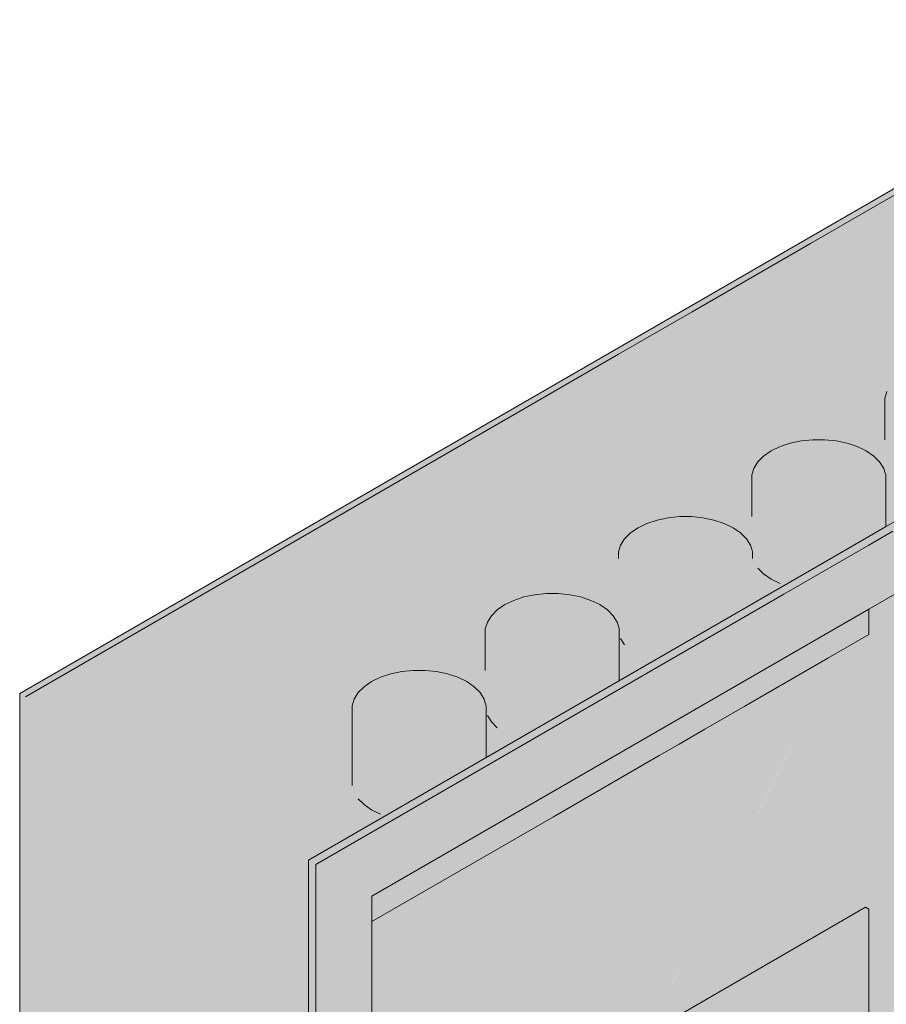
# Model space of a CAD drawing. Header units: millimetres. Extents: x 4480191 to 4481199, y -30324204 to -30323479.
# Tile 99 of 243: x 4480210.376 to 4480211.323, y -30323898.036 to -30323896.96. Entities that reach past the tile are written whole.
import ezdxf

# ---------------------------------------------------------------- set-up
doc = ezdxf.new("R2010")
doc.units = ezdxf.units.MM
doc.layers.add('EL-Quadro de distribuição ARC', color=9, linetype='Continuous', lineweight=18)

msp = doc.modelspace()

# ---------------------------------------------------------------- hatches: boundary and pattern name
at = {"layer": 'EL-Quadro de distribuição ARC', "linetype": 'Continuous', "true_color": 0x105689}
for points in [[(4480210.3821, -30323899.3716), (4480210.3821, -30323897.6996), (4480211.6569, -30323896.9636), (4480211.6507, -30323896.96), (4480210.3759, -30323897.696), (4480210.3759, -30323899.368)], [(4480210.3821, -30323897.6996), (4480210.6939, -30323897.8796), (4480211.0893, -30323897.5036), (4480211.0301, -30323897.5413), (4480211.0323, -30323897.5341), (4480211.061, -30323897.5104), (4480211.0893, -30323897.5036), (4480211.6569, -30323896.9636)], [(4480211.634, -30323897.1533), (4480211.667, -30323897.1643), (4480211.6917, -30323897.1668), (4480211.7288, -30323897.1732), (4480211.765, -30323897.2042), (4480211.6101, -30323897.3506), (4480211.9687, -30323897.1436), (4480211.6569, -30323896.9636), (4480210.6939, -30323897.8796), (4480211.5901, -30323897.3622), (4480211.5849, -30323897.3713), (4480211.5599, -30323897.3797), (4480211.3243, -30323897.5156), (4480211.3274, -30323897.5174), (4480211.2897, -30323897.5356), (4480210.6939, -30323897.8796), (4480210.6985, -30323898.277), (4480210.6939, -30323898.2796), (4480210.6939, -30323898.9919), (4480210.695, -30323899.029), (4480210.6991, -30323899.0802), (4480210.6894, -30323899.0848), (4480210.6939, -30323899.0512), (4480210.6939, -30323897.8796), (4480210.3821, -30323897.6996), (4480210.5978, -30323898.9809), (4480210.6443, -30323899.0328), (4480210.6282, -30323898.9657), (4480210.6451, -30323898.995), (4480210.653, -30323899.0287), (4480210.6484, -30323899.0224), (4480210.6523, -30323899.0417), (4480210.6483, -30323899.0372), (4480210.6492, -30323899.0576), (4480210.6023, -30323899.0076), (4480210.5837, -30323898.897), (4480210.5607, -30323899.0963), (4480210.5663, -30323899.1318), (4480210.6285, -30323899.1632), (4480210.6939, -30323899.5516), (4480210.6996, -30323899.4119), (4480210.6939, -30323899.4086), (4480210.6939, -30323899.2854), (4480210.6922, -30323899.2339), (4480210.6939, -30323899.2087), (4480210.698, -30323899.3504), (4480210.6939, -30323899.4021), (4480210.6996, -30323899.4119), (4480210.6939, -30323899.5516), (4480210.7605, -30323899.447), (4480210.7605, -30323899.2697), (4480210.739, -30323899.2386), (4480210.7226, -30323899.2086), (4480210.7159, -30323899.2037), (4480210.7605, -30323899.2697), (4480210.7605, -30323897.9176), (4480211.5901, -30323897.4386), (4480211.6101, -30323897.3733), (4480211.5976, -30323897.3813), (4480211.5965, -30323897.3872), (4480211.6101, -30323897.3733), (4480211.5901, -30323897.4386), (4480211.9019, -30323897.2586), (4480211.9687, -30323897.1436), (4480211.8375, -30323897.2214), (4480211.8357, -30323897.2204), (4480211.6569, -30323897.3236), (4480211.6609, -30323897.3295), (4480211.6377, -30323897.344), (4480211.6333, -30323897.3372), (4480211.6101, -30323897.3506), (4480211.765, -30323897.2042), (4480211.7476, -30323897.1868), (4480211.6746, -30323897.1668), (4480211.634, -30323897.1533), (4480211.6352, -30323897.1436), (4480211.6331, -30323897.1073)], [(4480211.51, -30323898.7204), (4480211.5824, -30323898.3596), (4480211.5747, -30323898.3729), (4480211.5698, -30323898.3388), (4480211.5736, -30323898.3048), (4480211.6485, -30323898.0134), (4480211.6569, -30323897.9723), (4480211.6569, -30323896.9756), (4480210.3925, -30323899.3656)], [(4480210.9775, -30323898.2599), (4480211.5901, -30323897.1019), (4480211.5651, -30323897.0641), (4480211.3036, -30323897.5858), (4480211.3036, -30323897.6316), (4480211.271, -30323897.6505), (4480211.0624, -30323898.0668)], [(4480211.9687, -30323898.8156), (4480210.6939, -30323899.5516), (4480210.6993, -30323899.5548), (4480210.6993, -30323898.9293), (4480210.6978, -30323898.8429), (4480210.6993, -30323897.8828), (4480211.3036, -30323897.5339), (4480211.4361, -30323897.4564), (4480211.4692, -30323897.4329), (4480211.4654, -30323897.4337), (4480211.5476, -30323897.3838), (4480210.6913, -30323897.8781), (4480210.6913, -30323898.6713), (4480210.6943, -30323898.826), (4480210.6961, -30323899.0029), (4480210.694, -30323898.9209), (4480210.6943, -30323898.826), (4480210.6913, -30323898.6713), (4480210.6913, -30323899.5501), (4480210.6967, -30323899.5593), (4480211.9767, -30323898.8203), (4480211.9767, -30323897.1423), (4480211.9713, -30323897.1391), (4480211.5033, -30323897.4097), (4480211.5023, -30323897.4122), (4480211.4276, -30323897.4593), (4480211.5686, -30323897.3779), (4480211.3563, -30323897.5034), (4480211.9741, -30323897.1468), (4480211.9741, -30323897.2169), (4480211.9687, -30323897.1499)], [(4480210.911, -30323897.6756), (4480211.0865, -30323897.757), (4480211.3036, -30323897.1796), (4480210.9923, -30323897.3715)], [(4480211.2298, -30323897.4201), (4480211.1969, -30323897.431), (4480211.1778, -30323897.4501), (4480211.1778, -30323897.552), (4480211.1822, -30323897.479), (4480211.1822, -30323897.559), (4480211.2067, -30323897.5758), (4480211.2178, -30323897.4995), (4480211.2187, -30323897.5737), (4480211.2324, -30323897.5657), (4480211.2424, -30323897.5033), (4480211.2465, -30323897.5576), (4480211.2552, -30323897.5033), (4480211.2605, -30323897.5495), (4480211.2737, -30323897.5419), (4480211.2799, -30323897.4995), (4480211.2858, -30323897.5349), (4480211.3023, -30323897.5253), (4480211.3036, -30323897.4891), (4480211.3053, -30323897.5236), (4480211.3124, -30323897.5195), (4480211.3154, -30323897.479), (4480211.3176, -30323897.5166), (4480211.322, -30323897.514), (4480211.322, -30323897.4647), (4480211.2424, -30323897.4188)], [(4480211.3198, -30323897.4501), (4480211.2552, -30323897.4188), (4480211.2424, -30323897.4188), (4480211.3211, -30323897.4642)], [(4480211.2799, -30323897.4226), (4480211.2552, -30323897.4188), (4480211.3198, -30323897.4501), (4480211.309, -30323897.4367)], [(4480211.0843, -30323897.5041), (4480211.0514, -30323897.515), (4480211.0323, -30323897.5341), (4480211.0324, -30323897.636), (4480211.0367, -30323897.643), (4480211.0431, -30323897.5694), (4480211.0431, -30323897.6494), (4480211.0514, -30323897.575), (4480211.0514, -30323897.655), (4480211.0612, -30323897.5798), (4480211.0612, -30323897.6598), (4480211.0723, -30323897.5835), (4480211.0732, -30323897.6577), (4480211.1282, -30323897.6259), (4480211.1344, -30323897.5835), (4480211.1403, -30323897.6189), (4480211.1455, -30323897.5798), (4480211.1509, -30323897.6128), (4480211.1553, -30323897.575), (4480211.1599, -30323897.6076), (4480211.1635, -30323897.6055), (4480211.1635, -30323897.5694), (4480211.1669, -30323897.6035), (4480211.1743, -30323897.5993), (4480211.1765, -30323897.5487), (4480211.0969, -30323897.5028)], [(4480211.1743, -30323897.5341), (4480211.1097, -30323897.5028), (4480211.0969, -30323897.5028), (4480211.1756, -30323897.5482)], [(4480211.1344, -30323897.5066), (4480211.1097, -30323897.5028), (4480211.1743, -30323897.5341), (4480211.1635, -30323897.5207)], [(4480210.9388, -30323897.5881), (4480210.9059, -30323897.599), (4480210.8869, -30323897.6181), (4480210.8869, -30323897.72), (4480210.8976, -30323897.7334), (4480210.9059, -30323897.659), (4480210.9059, -30323897.739), (4480210.9157, -30323897.6638), (4480210.9157, -30323897.7438), (4480210.9277, -30323897.7416), (4480210.9388, -30323897.67), (4480210.9414, -30323897.7337), (4480210.9695, -30323897.7175), (4480210.9769, -30323897.67), (4480210.9827, -30323897.7099), (4480210.9948, -30323897.7029), (4480211, -30323897.6638), (4480211.0054, -30323897.6968), (4480211.0098, -30323897.659), (4480211.0144, -30323897.6916), (4480211.0266, -30323897.6846), (4480211.0288, -30323897.64), (4480211.0298, -30323897.6827), (4480211.031, -30323897.682), (4480211.031, -30323897.6327), (4480210.9514, -30323897.5868)], [(4480211.0288, -30323897.6181), (4480210.9643, -30323897.5868), (4480210.9514, -30323897.5868), (4480211.0301, -30323897.6322)], [(4480210.9889, -30323897.5906), (4480210.9643, -30323897.5868), (4480211.0288, -30323897.6181), (4480211.018, -30323897.6047)], [(4480211.3036, -30323897.604), (4480211.1942, -30323897.6672), (4480211.3036, -30323897.6316)], [(4480211.3036, -30323897.6316), (4480211.1942, -30323897.6672), (4480210.7605, -30323897.9176), (4480210.7605, -30323897.9452)], [(4480210.752, -30323898.6861), (4480210.9775, -30323898.2599), (4480210.9585, -30323898.2709), (4480211.0589, -30323898.0689), (4480210.9607, -30323898.2696), (4480211.0624, -30323898.0668), (4480211.2709, -30323897.6505), (4480210.726, -30323897.9651), (4480210.6339, -30323898.0967), (4480210.9443, -30323898.135), (4480211.0298, -30323898.0857), (4480210.9466, -30323898.2778), (4480210.9327, -30323898.2858), (4480211.0298, -30323898.0857), (4480210.9443, -30323898.135), (4480210.6339, -30323898.0967), (4480210.6158, -30323898.3247), (4480210.7595, -30323898.2417), (4480210.7374, -30323898.3246), (4480210.8752, -30323898.319), (4480210.714, -30323898.412), (4480210.6795, -30323898.5411), (4480210.733, -30323898.697)], [(4480210.7813, -30323897.6746), (4480210.7521, -30323897.6887), (4480210.7391, -30323897.7094), (4480210.7392, -30323897.7967), (4480210.7414, -30323897.724), (4480210.7414, -30323897.804), (4480210.7457, -30323897.731), (4480210.7457, -30323897.811), (4480210.7702, -30323897.8278), (4480210.7822, -30323897.8257), (4480210.7933, -30323897.754), (4480210.7959, -30323897.8177), (4480210.8059, -30323897.7553), (4480210.8101, -30323897.8096), (4480210.8187, -30323897.7553), (4480210.824, -30323897.8015), (4480210.8314, -30323897.754), (4480210.8372, -30323897.7939), (4480210.879, -30323897.7698), (4480210.879, -30323897.731), (4480210.8811, -30323897.7686), (4480210.8833, -30323897.724), (4480210.8843, -30323897.7667), (4480210.8856, -30323897.766), (4480210.8856, -30323897.7167), (4480210.8059, -30323897.6708)], [(4480210.8833, -30323897.7021), (4480210.8188, -30323897.6708), (4480210.8059, -30323897.6708), (4480210.8846, -30323897.7162)], [(4480210.8434, -30323897.6746), (4480210.8188, -30323897.6708), (4480210.8833, -30323897.7021), (4480210.8725, -30323897.6887)], [(4480210.5622, -30323899.1249), (4480210.3821, -30323897.6996), (4480210.3821, -30323898.2646)], [(4480210.5837, -30323898.897), (4480210.3821, -30323897.6996), (4480210.5603, -30323899.0998)], [(4480210.5648, -30323899.1349), (4480210.3821, -30323897.6996), (4480210.5586, -30323899.0968)], [(4480210.6993, -30323898.9248), (4480210.6993, -30323897.8828), (4480210.6979, -30323898.7625), (4480210.6982, -30323898.845)], [(4480210.7605, -30323898.2451), (4480211.3036, -30323897.9316), (4480211.3001, -30323897.9296), (4480210.7605, -30323898.2412)], [(4480210.7605, -30323898.3852), (4480211.3036, -30323898.0716), (4480211.3036, -30323897.9316), (4480210.7605, -30323898.2452)]]:
    msp.add_hatch(color=146, dxfattribs=at).paths.add_polyline_path(points)

# ---------------------------------------------------------------- linework, layer by layer
at = {"layer": 'EL-Quadro de distribuição ARC'}
for p, q in [((4480211.6507, -30323896.96), (4480210.3759, -30323897.696)), ((4480211.5242, -30323897.0403), (4480211.3036, -30323897.1676)), ((4480211.3036, -30323897.1676), (4480211.2398, -30323897.2045)), ((4480211.2398, -30323897.2045), (4480211.1105, -30323897.2791)), ((4480211.1105, -30323897.2791), (4480211.0301, -30323897.3255)), ((4480211.0301, -30323897.3255), (4480210.9514, -30323897.371)), ((4480211.3233, -30323897.3661), (4480211.3211, -30323897.3733)), ((4480210.9514, -30323897.371), (4480210.6427, -30323897.5492)), ((4480211.3211, -30323897.3733), (4480211.3211, -30323897.3807)), ((4480211.3211, -30323897.3807), (4480211.3211, -30323897.4188)), ((4480211.2178, -30323897.4226), (4480211.2067, -30323897.4263)), ((4480211.2298, -30323897.4201), (4480211.2178, -30323897.4226)), ((4480211.2424, -30323897.4188), (4480211.2298, -30323897.4201)), ((4480211.2552, -30323897.4188), (4480211.2424, -30323897.4188)), ((4480211.2678, -30323897.4201), (4480211.2552, -30323897.4188)), ((4480211.2799, -30323897.4226), (4480211.2678, -30323897.4201)), ((4480211.291, -30323897.4263), (4480211.2799, -30323897.4226)), ((4480211.1969, -30323897.431), (4480211.1886, -30323897.4367)), ((4480211.2067, -30323897.4263), (4480211.1969, -30323897.431)), ((4480211.3008, -30323897.431), (4480211.291, -30323897.4263)), ((4480211.309, -30323897.4367), (4480211.3008, -30323897.431)), ((4480211.1822, -30323897.4431), (4480211.1778, -30323897.4501)), ((4480211.1886, -30323897.4367), (4480211.1822, -30323897.4431)), ((4480211.3154, -30323897.4431), (4480211.309, -30323897.4367)), ((4480211.3198, -30323897.4501), (4480211.3154, -30323897.4431)), ((4480211.1778, -30323897.4501), (4480211.1756, -30323897.4573)), ((4480211.3211, -30323897.4544), (4480211.3198, -30323897.4501)), ((4480211.322, -30323897.4573), (4480211.3211, -30323897.4544)), ((4480211.1756, -30323897.4573), (4480211.1756, -30323897.4648)), ((4480211.1756, -30323897.4648), (4480211.1756, -30323897.5028)), ((4480211.322, -30323897.4637), (4480211.322, -30323897.4573)), ((4480211.322, -30323897.4647), (4480211.322, -30323897.4637)), ((4480211.322, -30323897.514), (4480211.322, -30323897.4647)), ((4480211.4021, -30323897.4678), (4480211.3217, -30323897.5141)), ((4480211.0723, -30323897.5066), (4480211.0612, -30323897.5103)), ((4480211.0843, -30323897.5041), (4480211.0723, -30323897.5066)), ((4480211.0969, -30323897.5028), (4480211.0843, -30323897.5041)), ((4480211.1097, -30323897.5028), (4480211.0969, -30323897.5028)), ((4480211.1224, -30323897.5041), (4480211.1097, -30323897.5028)), ((4480211.1344, -30323897.5066), (4480211.1224, -30323897.5041)), ((4480211.1455, -30323897.5103), (4480211.1344, -30323897.5066)), ((4480211.0514, -30323897.515), (4480211.0431, -30323897.5207)), ((4480211.0612, -30323897.5103), (4480211.0514, -30323897.515)), ((4480211.1553, -30323897.515), (4480211.1455, -30323897.5103)), ((4480211.1635, -30323897.5207), (4480211.1553, -30323897.515)), ((4480211.3217, -30323897.5141), (4480211.3036, -30323897.5246)), ((4480211.3036, -30323897.5339), (4480211.3297, -30323897.5188)), ((4480211.0367, -30323897.5271), (4480211.0323, -30323897.5341)), ((4480211.0431, -30323897.5207), (4480211.0367, -30323897.5271)), ((4480211.1699, -30323897.5271), (4480211.1635, -30323897.5207)), ((4480211.1743, -30323897.5341), (4480211.1699, -30323897.5271)), ((4480211.3036, -30323897.5246), (4480211.2576, -30323897.5512)), ((4480211.0323, -30323897.5341), (4480211.0301, -30323897.5414)), ((4480211.0301, -30323897.5414), (4480211.0301, -30323897.5487)), ((4480211.1756, -30323897.5383), (4480211.1743, -30323897.5341)), ((4480211.1765, -30323897.5414), (4480211.1756, -30323897.5383)), ((4480211.1765, -30323897.5478), (4480211.1765, -30323897.5414)), ((4480211.2108, -30323897.5874), (4480211.3036, -30323897.5339)), ((4480210.6427, -30323897.5492), (4480210.5134, -30323897.6238)), ((4480211.2576, -30323897.5512), (4480211.1121, -30323897.6352)), ((4480211.1765, -30323897.5487), (4480211.1765, -30323897.5478)), ((4480211.1822, -30323897.559), (4480211.1886, -30323897.5654)), ((4480211.3036, -30323897.604), (4480211.3905, -30323897.5538)), ((4480211.1886, -30323897.5654), (4480211.1969, -30323897.571)), ((4480211.1969, -30323897.571), (4480211.2067, -30323897.5758)), ((4480210.6993, -30323897.8828), (4480211.2108, -30323897.5874)), ((4480210.9157, -30323897.5943), (4480210.9059, -30323897.599)), ((4480210.9268, -30323897.5906), (4480210.9157, -30323897.5943)), ((4480210.9388, -30323897.5881), (4480210.9268, -30323897.5906)), ((4480210.9514, -30323897.5868), (4480210.9388, -30323897.5881)), ((4480210.9643, -30323897.5868), (4480210.9514, -30323897.5868)), ((4480210.9769, -30323897.5881), (4480210.9643, -30323897.5868)), ((4480210.9889, -30323897.5906), (4480210.9769, -30323897.5881)), ((4480211, -30323897.5943), (4480210.9889, -30323897.5906)), ((4480211.0098, -30323897.599), (4480211, -30323897.5943)), ((4480210.7605, -30323897.9176), (4480211.3036, -30323897.604)), ((4480210.8976, -30323897.6047), (4480210.8912, -30323897.6111)), ((4480210.9059, -30323897.599), (4480210.8976, -30323897.6047)), ((4480211.018, -30323897.6047), (4480211.0098, -30323897.599)), ((4480211.0244, -30323897.6111), (4480211.018, -30323897.6047)), ((4480211.3036, -30323897.608), (4480211.3036, -30323897.604)), ((4480210.8912, -30323897.6111), (4480210.8869, -30323897.6181)), ((4480211.0288, -30323897.6181), (4480211.0244, -30323897.6111)), ((4480211.3036, -30323897.6229), (4480211.3036, -30323897.608)), ((4480210.5134, -30323897.6238), (4480210.3821, -30323897.6996)), ((4480210.8869, -30323897.6181), (4480210.8846, -30323897.6253)), ((4480210.8846, -30323897.6253), (4480210.8846, -30323897.6328)), ((4480211.0301, -30323897.6224), (4480211.0288, -30323897.6181)), ((4480211.031, -30323897.6253), (4480211.0301, -30323897.6224)), ((4480211.031, -30323897.6317), (4480211.031, -30323897.6253)), ((4480211.3036, -30323897.6316), (4480211.3036, -30323897.6229)), ((4480211.1121, -30323897.6352), (4480210.6913, -30323897.8781)), ((4480210.8846, -30323897.6328), (4480210.8846, -30323897.6708)), ((4480211.031, -30323897.6327), (4480211.031, -30323897.6317)), ((4480211.031, -30323897.682), (4480211.031, -30323897.6327)), ((4480211.0324, -30323897.636), (4480211.0367, -30323897.643)), ((4480211.2587, -30323897.6576), (4480211.3036, -30323897.6316)), ((4480211.1682, -30323897.7098), (4480211.2587, -30323897.6576)), ((4480210.7702, -30323897.6783), (4480210.7604, -30323897.683)), ((4480210.7813, -30323897.6746), (4480210.7702, -30323897.6783)), ((4480210.7933, -30323897.6721), (4480210.7813, -30323897.6746)), ((4480210.8059, -30323897.6708), (4480210.7933, -30323897.6721)), ((4480210.8188, -30323897.6708), (4480210.8059, -30323897.6708)), ((4480210.8314, -30323897.6721), (4480210.8188, -30323897.6708)), ((4480210.8434, -30323897.6746), (4480210.8314, -30323897.6721)), ((4480210.8545, -30323897.6783), (4480210.8434, -30323897.6746)), ((4480210.8643, -30323897.683), (4480210.8545, -30323897.6783)), ((4480210.7521, -30323897.6887), (4480210.7457, -30323897.6951)), ((4480210.7604, -30323897.683), (4480210.7521, -30323897.6887)), ((4480210.8725, -30323897.6887), (4480210.8643, -30323897.683)), ((4480210.879, -30323897.6951), (4480210.8725, -30323897.6887)), ((4480210.3759, -30323897.696), (4480210.3759, -30323899.368)), ((4480210.7414, -30323897.7021), (4480210.7391, -30323897.7094)), ((4480210.7457, -30323897.6951), (4480210.7414, -30323897.7021)), ((4480210.8833, -30323897.7021), (4480210.879, -30323897.6951)), ((4480210.8846, -30323897.7064), (4480210.8833, -30323897.7021)), ((4480210.7391, -30323897.7094), (4480210.7392, -30323897.7167)), ((4480210.8855, -30323897.7094), (4480210.8846, -30323897.7064)), ((4480210.8856, -30323897.7158), (4480210.8855, -30323897.7094)), ((4480211.1245, -30323897.735), (4480211.1682, -30323897.7098)), ((4480210.7392, -30323897.7167), (4480210.7392, -30323897.7967)), ((4480210.8856, -30323897.7167), (4480210.8856, -30323897.7158)), ((4480210.8856, -30323897.766), (4480210.8856, -30323897.7167)), ((4480210.8869, -30323897.72), (4480210.8912, -30323897.727)), ((4480210.8912, -30323897.727), (4480210.8976, -30323897.7334)), ((4480211.0964, -30323897.7513), (4480211.1245, -30323897.735)), ((4480211.0746, -30323897.7639), (4480211.0964, -30323897.7513)), ((4480210.9589, -30323897.8307), (4480211.0746, -30323897.7639)), ((4480210.7457, -30323897.811), (4480210.7522, -30323897.8174)), ((4480210.7522, -30323897.8174), (4480210.7604, -30323897.823)), ((4480210.7604, -30323897.823), (4480210.7702, -30323897.8278)), ((4480210.8686, -30323897.8827), (4480210.9589, -30323897.8307)), ((4480210.6913, -30323897.8781), (4480210.6913, -30323898.5033)), ((4480210.6993, -30323898.6133), (4480210.6993, -30323897.8828)), ((4480210.7605, -30323897.9452), (4480210.8686, -30323897.8827)), ((4480210.7605, -30323898.0581), (4480210.7605, -30323897.9176)), ((4480211.3001, -30323897.9296), (4480210.7605, -30323898.2412)), ((4480211.3036, -30323897.9316), (4480211.3001, -30323897.9296)), ((4480211.3036, -30323898.0716), (4480211.3036, -30323897.9316))]:
    msp.add_line(p, q, dxfattribs=at)

doc.saveas('drawing.dxf')
